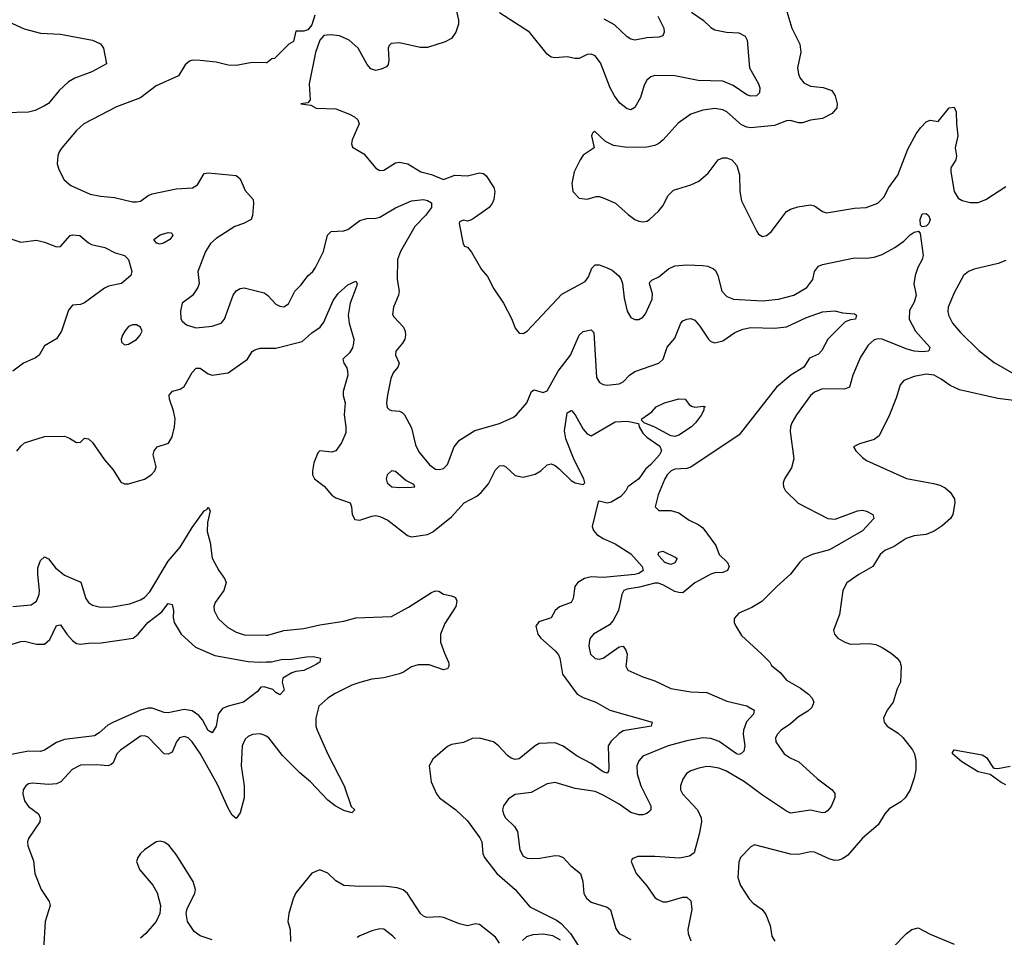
# Model space of a CAD drawing. Header units: inches. Extents: x 2001573 to 2220545, y 644482 to 846830.
# Tile 89 of 256: x 2038765 to 2043702, y 718630 to 723232. Entities that reach past the tile are written whole.
import ezdxf

# ---------------------------------------------------------------- set-up
doc = ezdxf.new("R2010")
doc.units = ezdxf.units.IN
doc.header["$MEASUREMENT"] = 0
for name, color, linetype in [('C0731', 7, 'Continuous'), ('C0732', 7, 'Continuous'), ('C0741', 7, 'Continuous'), ('C0742', 7, 'Continuous')]:
    doc.layers.add(name, color=color, linetype=linetype)

msp = doc.modelspace()

# ---------------------------------------------------------------- linework, layer by layer
at = {"layer": 'C0731', "color": 5}
for points, elevation in [([(2040000, 719883.7), (2039990, 719886.6), (2039974.8, 719885.2), (2039957.6, 719862.4), (2039887.7, 719810), (2039810, 719789.1), (2039782.7, 719777.3), (2039759.8, 719750), (2039750, 719689.5), (2039730, 719656.3), (2039710, 719667.1), (2039681.5, 719721.5), (2039663.3, 719743.3), (2039630, 719766), (2039590, 719773.4), (2039510, 719755.7), (2039490, 719757.9), (2039430, 719780.4), (2039410, 719779.9), (2039370, 719768.9), (2039231.6, 719708.4), (2039206.2, 719693.8), (2039164.2, 719655.8), (2039139.6, 719640.4), (2038990, 719622.3), (2038950, 719606.8), (2038890, 719568.6), (2038870, 719562.2), (2038810, 719564.2), (2038697.4, 719542.6)], 360), ([(2040000, 719638.7), (2039990, 719644.8), (2039970, 719650.7), (2039931.8, 719648.2), (2039910, 719638), (2039895.3, 719624.7), (2039880.2, 719590), (2039874.8, 719490), (2039890.7, 719390.7), (2039890.1, 719330), (2039870, 719254), (2039850, 719226.6), (2039830, 719243.6), (2039810, 719278.9), (2039756.4, 719396.4), (2039670, 719551.9), (2039630, 719610.8), (2039610, 719630.7), (2039590, 719638.2), (2039566.3, 719630), (2039551.6, 719610), (2039530, 719559.5), (2039510, 719548.2), (2039490, 719551.2), (2039410, 719633.8), (2039390, 719641.2), (2039370, 719638.4), (2039270, 719568.8), (2039252.1, 719550), (2039233.8, 719506.2), (2039223.5, 719496.5), (2039209.3, 719490.7), (2039150, 719495.7), (2039070, 719493.1), (2039028.1, 719471.9), (2038971.5, 719410), (2038950, 719400.2), (2038910, 719397.3), (2038830, 719403.5), (2038810, 719399.4), (2038795.6, 719390), (2038783.2, 719370), (2038780.1, 719350), (2038790, 719314.4), (2038810, 719286.5), (2038858.9, 719250), (2038867.7, 719230), (2038866.5, 719210), (2038810, 719126.6), (2038804.7, 719110), (2038806, 719090), (2038834.2, 719014.2), (2038840.5, 718950), (2038872.7, 718870), (2038913.6, 718810), (2038917.5, 718790), (2038892.5, 718710), (2038884.2, 718570)], 380), ([(2039730, 718617.5), (2039670, 718637.4), (2039640.4, 718660.4), (2039605.8, 718710), (2039599.8, 718750), (2039604.5, 718775.5), (2039643.1, 718850), (2039645.7, 718870), (2039634.2, 718910), (2039550, 719045.6), (2039512.4, 719092.4), (2039490, 719108), (2039470, 719112.8), (2039450, 719109.6), (2039390.6, 719070), (2039370.5, 719050), (2039357.1, 719030), (2039350.5, 719010), (2039365.5, 718970), (2039432, 718892), (2039453.9, 718853.9), (2039471.7, 718790), (2039467.6, 718750), (2039449, 718710), (2039396.9, 718650), (2039370, 718626.4)], 420)]:
    msp.add_lwpolyline(points, dxfattribs=dict(at, elevation=elevation))
at = {"layer": 'C0732', "color": 5}
for points, elevation in [([(2038710, 723220.9), (2038786.9, 723186.9), (2038870, 723165.4), (2038970, 723160.2), (2039130.3, 723130.3), (2039170.4, 723110.4), (2039186, 723090), (2039200.7, 723010), (2039127.3, 722970), (2039041.3, 722938.7), (2039010, 722921), (2038963.5, 722876.5), (2038910, 722811.8), (2038890, 722799.6), (2038842.8, 722777.2), (2038810, 722768.4), (2038690, 722765.1)], 420), ([(2040000, 723015.5), (2039930, 723017.3), (2039850, 723002.5), (2039810, 723004.7), (2039750, 723019.4), (2039670, 723028.3), (2039631.2, 723028.8), (2039615.8, 723024.2), (2039594.3, 723005.7), (2039560.5, 722950), (2039450, 722900.8), (2039370, 722840.9), (2039250, 722795.6), (2039086, 722710), (2039050, 722676.9), (2038975.8, 722590), (2038963.1, 722570), (2038957.1, 722550), (2038953, 722510), (2038960.7, 722480.7), (2038988.6, 722428.6), (2039020.7, 722400.7), (2039118, 722358), (2039170, 722346.7), (2039239.9, 722339.9), (2039330, 722319.6), (2039350, 722318), (2039370, 722322.4), (2039408.7, 722351.3), (2039430, 722358.5), (2039550, 722383.5), (2039631.5, 722388.5), (2039656, 722404), (2039690, 722460.2), (2039710, 722465), (2039850, 722450.3), (2039870, 722433.4), (2039896.1, 722376.1), (2039935.5, 722330), (2039938, 722310), (2039932.4, 722250), (2039924.9, 722230), (2039887.7, 722210), (2039844.2, 722195.8), (2039750, 722135.5), (2039721, 722110), (2039696.2, 722070), (2039659, 721970), (2039665.5, 721910), (2039657.6, 721890), (2039630.8, 721849.2), (2039580.4, 721810), (2039571.8, 721770), (2039572.3, 721732.3), (2039579.9, 721719.9), (2039602, 721702), (2039647.7, 721687.7), (2039730, 721696.1), (2039775.1, 721710), (2039791.9, 721730), (2039835.8, 721850), (2039850, 721872.9), (2039870, 721884), (2039890, 721886.7), (2039910, 721883.2), (2039990, 721862.2), (2040000, 721855.7)], 440), ([(2038546.4, 722190), (2038770, 722116.6), (2038850, 722126.7), (2038890, 722116.9), (2038950, 722093.6), (2038970, 722095.6), (2039018, 722150), (2039030, 722153.5), (2039066, 722150), (2039110, 722112.4), (2039125, 722105), (2039191.3, 722090), (2039243.8, 722063.8), (2039290.4, 722050.4), (2039310.4, 722030.4), (2039326.8, 721970), (2039322.8, 721950), (2039274.8, 721910), (2039210, 721895.1), (2039190, 721885.7), (2039090, 721813), (2039070, 721803.6), (2039030, 721800.7), (2039010, 721775.1), (2038974.6, 721670), (2038950, 721632.2), (2038890, 721597.4), (2038862, 721550), (2038844, 721536), (2038784.9, 721510), (2038730.1, 721469.9)], 420), ([(2038750, 721068.7), (2038770, 721094), (2038789.8, 721110.2), (2038890, 721142.8), (2038990, 721142.9), (2039014.4, 721134.4), (2039050, 721112.2), (2039070, 721113.4), (2039090, 721133.4), (2039110, 721130.4), (2039130, 721112.2), (2039190, 721025.7), (2039234.1, 720974.1), (2039272.7, 720912.7), (2039290, 720904.2), (2039310, 720904.9), (2039390, 720928.4), (2039424.7, 720950), (2039443.1, 720970), (2039448.5, 720990), (2039433.7, 721050), (2039438.5, 721070), (2039455.1, 721090), (2039511.3, 721108.7), (2039530, 721140.5), (2039541.6, 721190), (2039544.4, 721230), (2039537, 721270), (2039515.7, 721330), (2039514.5, 721350), (2039531.5, 721368.5), (2039570, 721379.5), (2039590, 721391.9), (2039630, 721463.6), (2039650, 721485.4), (2039670, 721485), (2039710, 721456.2), (2039730, 721450.2), (2039810, 721460.5), (2039906.6, 721530), (2039930, 721567.4), (2039943.4, 721576.6), (2039970, 721584.6), (2040000, 721584.5)], 420), ([(2038730, 720289.2), (2038821.8, 720298.2), (2038850, 720315.8), (2038863.2, 720350), (2038865, 720370), (2038855.3, 720450), (2038856.6, 720483.4), (2038870, 720520.5), (2038890, 720537.8), (2038910, 720528), (2038943.9, 720483.9), (2038990, 720446.2), (2039071.9, 720411.9), (2039097.3, 720330), (2039110.2, 720310.2), (2039130, 720296.5), (2039170, 720286.2), (2039228.2, 720288.2), (2039317.3, 720302.7), (2039370, 720322.2), (2039390, 720334.4), (2039417, 720363), (2039510, 720517), (2039570, 720587.6), (2039630, 720686.3), (2039690, 720768.9), (2039703.5, 720776.5), (2039710, 720788), (2039719.6, 720770), (2039706, 720710), (2039705.5, 720665.4), (2039719.3, 720610), (2039730, 720531.3), (2039763.2, 720470), (2039792.7, 720430), (2039800.2, 720410), (2039788.2, 720370), (2039745.6, 720310), (2039738.8, 720290), (2039739.7, 720270), (2039760.2, 720230), (2039806.3, 720186.3), (2039850, 720160.5), (2039890, 720146.9), (2040000, 720145.4)], 380), ([(2038710, 720095.5), (2038770, 720113.8), (2038790, 720115.7), (2038850, 720100.4), (2038890, 720101.3), (2038916.7, 720123.3), (2038950, 720194), (2038970, 720197), (2039000.6, 720150), (2039030, 720118.4), (2039050, 720104.2), (2039070, 720099.8), (2039110, 720105.7), (2039172.9, 720107.1), (2039333.6, 720130), (2039359.8, 720150), (2039406.9, 720210), (2039478.1, 720261.9), (2039510, 720303.8), (2039530, 720298.8), (2039536.5, 720270), (2039534.4, 720234.4), (2039539.1, 720210), (2039574, 720150), (2039646, 720086), (2039743, 720043), (2039910, 720014.3), (2039969, 720011), (2040000, 720011.8)], 360)]:
    msp.add_lwpolyline(points, dxfattribs=dict(at, elevation=elevation))
for points, elevation in [([(2039470, 722106.2), (2039451.3, 722111.3), (2039437, 722130), (2039470, 722153.8), (2039510, 722164.9), (2039524, 722164), (2039530, 722158), (2039532.4, 722150), (2039517.7, 722130), (2039490, 722112.4)], 420), ([(2039350, 721701.3), (2039330, 721701.3), (2039310, 721693.6), (2039292.2, 721670), (2039280.3, 721650), (2039274.4, 721630), (2039275.5, 721615.5), (2039290, 721602.4), (2039310, 721605.3), (2039350, 721629.1), (2039369.7, 721650), (2039378.9, 721670), (2039370.9, 721690.9)], 440)]:
    msp.add_lwpolyline(points, close=True, dxfattribs=dict(at, elevation=elevation))
at = {"layer": 'C0741', "color": 5}
for points, elevation in [([(2040916.1, 720000), (2040916.5, 719990), (2040910, 719977), (2040890, 719972.6), (2040817.6, 719997.6), (2040763.2, 719996.8), (2040730, 719987.1), (2040690, 719960.2), (2040670, 719952.3), (2040590, 719931.2), (2040530, 719924.6), (2040470, 719909.1), (2040430, 719895), (2040346.5, 719853.5), (2040310.2, 719830), (2040264.2, 719790), (2040250.2, 719729.8), (2040250.2, 719690), (2040256.1, 719670), (2040309.5, 719549.5), (2040391.3, 719390), (2040426.7, 719286.7), (2040446, 719270), (2040430, 719254), (2040390, 719265.7), (2040346.8, 719290), (2040310, 719318.1), (2040223.7, 719410), (2040170, 719455.1), (2040082.5, 719542.5), (2040014.2, 719630), (2040000, 719638.7)], 380), ([(2040253.1, 720000), (2040235.5, 719990), (2040190, 719968.5), (2040150, 719963.5), (2040130, 719956.3), (2040083.8, 719930), (2040080.5, 719910), (2040090.4, 719870), (2040070, 719847), (2040050, 719858), (2040034, 719874), (2040000, 719883.7)], 360), ([(2041478.1, 720000), (2041486.4, 719950), (2041560.9, 719850), (2041590, 719832.6), (2041654, 719810), (2041724.4, 719770), (2041935.5, 719710), (2041930.5, 719690), (2041790, 719665.2), (2041768.3, 719651.7), (2041730, 719614.5), (2041716.2, 719590), (2041719.5, 719480.5), (2041717.1, 719462.9), (2041710, 719453.3), (2041690, 719459.8), (2041630, 719501.3), (2041559.3, 719539.3), (2041490, 719589.1), (2041450, 719605.4), (2041370, 719602.2), (2041350, 719591.3), (2041270, 719524.8), (2041250, 719522), (2041230, 719528.5), (2041210, 719541.7), (2041166.2, 719590), (2041141.3, 719610), (2041070, 719629.8), (2041033.2, 719626.8), (2040990, 719606.6), (2040930, 719598), (2040910, 719587.8), (2040836.5, 719523.5), (2040818.7, 719490), (2040828.1, 719410), (2040855.5, 719350), (2040870.2, 719330), (2040952.2, 719270), (2041010, 719214), (2041072.7, 719130), (2041081.5, 719110), (2041086.4, 719050), (2041095.5, 719030), (2041157.7, 718950), (2041249, 718870), (2041322.6, 718782.5), (2041456.4, 718716.4), (2041479.1, 718699.1), (2041526.7, 718650), (2041564.9, 718590)], 420), ([(2041805.1, 720000), (2041804, 719990), (2041814.8, 719970), (2041890, 719936.9), (2041950, 719916.9), (2042030, 719878.4), (2042130, 719860.9), (2042210, 719857.7), (2042310, 719815.1), (2042410.7, 719790.7), (2042448, 719770), (2042443.7, 719750), (2042409.5, 719710.5), (2042394.4, 719670), (2042392.2, 719650), (2042400.1, 719590), (2042395.7, 719564.3), (2042380.3, 719550), (2042370, 719546.7), (2042358.7, 719550), (2042272.8, 719612.8), (2042230, 719627.1), (2042190, 719630.3), (2042110, 719615.7), (2042017.1, 719590), (2041890, 719539.2), (2041870, 719515.1), (2041859.7, 719490), (2041860.6, 719450), (2041880.1, 719390), (2041930.2, 719289.8), (2041928.8, 719270), (2041920.2, 719259.8), (2041909.2, 719250.8), (2041890, 719244.7), (2041870, 719245.1), (2041830, 719257.2), (2041770, 719297.5), (2041690, 719343.4), (2041650, 719361), (2041550, 719376.2), (2041450, 719406.4), (2041410, 719400.4), (2041330, 719357.3), (2041250, 719346.2), (2041215.1, 719324.9), (2041190, 719289), (2041185.2, 719270), (2041190, 719248), (2041201.1, 719230), (2041246.4, 719186.4), (2041260.7, 719160.7), (2041272.4, 719070), (2041290, 719037), (2041310, 719027.2), (2041330, 719025.4), (2041373.1, 719026.9), (2041450, 719040.9), (2041470, 719038.7), (2041490.5, 719030), (2041529.1, 718989.1), (2041576.5, 718950), (2041588, 718910), (2041593.8, 718850), (2041606.7, 718826.7), (2041630, 718806.7), (2041710, 718782.4), (2041727.5, 718767.5), (2041754.1, 718674.1), (2041770.2, 718650.2), (2041830, 718620.2)], 440), ([(2042530.8, 720000), (2042533.7, 719993.7), (2042577.7, 719957.7), (2042610, 719920.7), (2042679.5, 719879.5), (2042719.4, 719850), (2042738, 719830), (2042745.9, 719810), (2042736.5, 719783.5), (2042715.9, 719764.1), (2042670, 719735.9), (2042630, 719701.5), (2042583.1, 719670), (2042564, 719650), (2042554, 719630), (2042556.1, 719610), (2042598, 719550), (2042628.2, 719530), (2042672.2, 719510), (2042764.7, 719424.7), (2042838.4, 719370), (2042851.3, 719351.3), (2042851.5, 719331.6), (2042832.8, 719287.2), (2042815.6, 719264.4), (2042803.4, 719256.6), (2042790, 719254.7), (2042730, 719268.4), (2042630, 719253.7), (2042610, 719262.6), (2042490, 719342.7), (2042398.3, 719410), (2042305.5, 719465.5), (2042270, 719479.3), (2042230, 719485.8), (2042210, 719486.6), (2042170, 719478), (2042130, 719465.1), (2042108.6, 719451.4), (2042090, 719423.7), (2042078, 719390), (2042078, 719370), (2042088.9, 719350), (2042162.6, 719270), (2042181.1, 719230), (2042183.1, 719210), (2042172.2, 719147.8), (2042146.6, 719053.4), (2042123.1, 719036.9), (2042072.8, 719027.2), (2041950, 719035.8), (2041863.7, 719036.3), (2041835.3, 719024.7), (2041830.8, 719010), (2041856.5, 718950), (2041908.7, 718888.7), (2041949.1, 718830), (2041961.2, 718821.2), (2041990, 718809.2), (2042010, 718809.2), (2042090, 718831.6), (2042110, 718831.7), (2042130, 718813), (2042135, 718770), (2042115.5, 718670), (2042116.9, 718650), (2042130, 718613.4)], 460), ([(2043181.9, 720000), (2043184.9, 719990), (2043182, 719910), (2043163.7, 719876.3), (2043144.9, 719810), (2043114.8, 719770), (2043096, 719730), (2043098.8, 719710), (2043114, 719690), (2043170, 719654), (2043193, 719633), (2043240.7, 719570), (2043250.7, 719550), (2043257.3, 719517.3), (2043258, 719470), (2043250.3, 719430), (2043230.3, 719370), (2043203.8, 719330), (2043183, 719310), (2043125.2, 719274.8), (2043103.1, 719250), (2043070, 719194.5), (2042990, 719127), (2042917.2, 719042.8), (2042890, 719024.1), (2042870, 719016.8), (2042850, 719016.2), (2042823.8, 719023.8), (2042750, 719057.7), (2042730, 719059.1), (2042670, 719046), (2042630, 719046.8), (2042450, 719093.6), (2042430, 719083.7), (2042379.5, 719030), (2042370, 719008), (2042365.2, 718930), (2042379, 718890), (2042422.9, 718822.9), (2042442.5, 718802.5), (2042488, 718770), (2042505.2, 718745.3), (2042527.4, 718690), (2042535.8, 718635.8), (2042550.4, 718610.4)], 480), ([(2043710, 719395.8), (2043686.4, 719406.4), (2043630, 719446.7), (2043570, 719459.5), (2043488.3, 719510), (2043442.6, 719550), (2043442, 719558), (2043449.8, 719570.2), (2043590, 719546.3), (2043611.9, 719531.9), (2043643.9, 719483.9), (2043650, 719479.2), (2043670, 719477.3), (2043730.7, 719489.3)], 480), ([(2041170, 718601.5), (2041150.7, 718630.7), (2041070, 718694), (2041050, 718697.4), (2041010, 718687.8), (2040970, 718697.7), (2040890, 718730.6), (2040870, 718733.7), (2040806.6, 718730), (2040790, 718736.4), (2040774.8, 718750), (2040710, 718849.7), (2040688.1, 718868.1), (2040657.8, 718877.8), (2040590, 718887.3), (2040470, 718884.8), (2040390.9, 718890.9), (2040350, 718914.3), (2040310, 718952.3), (2040270, 718969.3), (2040230, 718952.7), (2040150, 718852.8), (2040135.8, 718824.2), (2040114.2, 718750), (2040110.2, 718710), (2040120.6, 718670), (2040123.5, 718610)], 420), ([(2040650, 718623), (2040635.8, 718635.8), (2040590, 718671.5), (2040570, 718673.3), (2040530, 718662.6), (2040470, 718637.7), (2040457.1, 718630)], 440), ([(2043141.6, 718578.4), (2043211.3, 718650), (2043238, 718670), (2043270, 718677.6), (2043330, 718646.7), (2043450, 718596)], 480), ([(2041476.9, 718616.9), (2041437.8, 718637.8), (2041390, 718646), (2041337.5, 718642.5), (2041306.8, 718633.2), (2041285.6, 718614.4)], 420)]:
    msp.add_lwpolyline(points, dxfattribs=dict(at, elevation=elevation))
at = {"layer": 'C0742', "color": 5}
for points, elevation in [([(2040951.7, 723290), (2040965.2, 723230), (2040964.7, 723210), (2040951.1, 723170), (2040930, 723137.2), (2040898.8, 723121.2), (2040810, 723092.9), (2040773.5, 723093.5), (2040670, 723115.6), (2040627.1, 723112.9), (2040617.2, 723102.8), (2040612.9, 723090), (2040616, 723030), (2040612.1, 723007.9), (2040603.4, 722996.6), (2040576.7, 722983.3), (2040550, 722978), (2040525.6, 722985.6), (2040507.6, 723007.6), (2040461.6, 723090), (2040416.9, 723130), (2040369, 723151), (2040323, 723157), (2040290, 723152.9), (2040270, 723129.7), (2040248.4, 723068.4), (2040216.9, 722910), (2040221, 722830), (2040210, 722815.3), (2040174, 722810), (2040224, 722804), (2040251, 722789), (2040350, 722785.3), (2040419.1, 722759.1), (2040444.5, 722744.5), (2040460.4, 722730), (2040466.7, 722710), (2040432.4, 722630), (2040428, 722610), (2040433.2, 722593.2), (2040490, 722560.3), (2040550, 722487), (2040570, 722476.5), (2040590, 722477.4), (2040650, 722513.6), (2040670, 722516.9), (2040711.3, 722510), (2040776.3, 722470), (2040830, 722455.3), (2040890, 722431.6), (2040947.1, 722452.9), (2041010, 722449.6), (2041070, 722464.2), (2041090, 722460.4), (2041104.2, 722450), (2041141.6, 722390), (2041147, 722370), (2041142.9, 722330), (2041134.7, 722310), (2041118.8, 722290), (2041050, 722241.1), (2041030, 722228.5), (2041010, 722222.6), (2040990, 722227), (2040970, 722219), (2040968.1, 722210), (2040988, 722108), (2040996, 722096), (2041010, 722091), (2041030, 722066.8), (2041079.8, 721979.8), (2041110, 721944.6), (2041142.7, 721882.7), (2041190.1, 721810), (2041232.6, 721730), (2041250, 721684.6), (2041270, 721660.6), (2041290, 721658), (2041310, 721670.2), (2041483.7, 721856.3), (2041599.9, 721920.1), (2041617.3, 721942.7), (2041633.6, 721986.4), (2041650, 722002.3), (2041670, 722002.6), (2041710, 721988.5), (2041735.7, 721975.7), (2041768.2, 721948.2), (2041780.7, 721930), (2041787.5, 721910), (2041795.9, 721835.9), (2041810.2, 721770.2), (2041830, 721738), (2041850, 721728.2), (2041870, 721728.2), (2041890, 721740.5), (2041903.3, 721756.7), (2041936.9, 721830), (2041937.3, 721857.2), (2041922, 721910), (2041923.9, 721916.1), (2041933.8, 721926.2), (2041970, 721942.6), (2042017.5, 721982.5), (2042050, 721998.2), (2042110, 722002.3), (2042190, 721999.7), (2042215.6, 721995.6), (2042243.1, 721983.1), (2042253.7, 721973.7), (2042264.9, 721950), (2042285.8, 721870), (2042310, 721844.7), (2042344, 721830), (2042490, 721822.3), (2042569, 721830), (2042646, 721850), (2042710.9, 721890), (2042742.4, 721930), (2042749.7, 721970), (2042770, 721996.4), (2042790, 722004.9), (2042950, 722038), (2043010, 722035.8), (2043050, 722041.1), (2043090, 722055), (2043152.4, 722090), (2043198.4, 722121.6), (2043230, 722154), (2043250, 722166), (2043271, 722171), (2043279.9, 722159.9), (2043294.9, 722050), (2043290.3, 722030), (2043267.9, 721990), (2043255.5, 721950), (2043247.9, 721907.9), (2043259.3, 721850), (2043250, 721815.3), (2043226.9, 721773.1), (2043224.5, 721730), (2043257.1, 721670), (2043327.9, 721590), (2043324.6, 721575.4), (2043319.1, 721570), (2043293.6, 721566.4), (2043250, 721569.9), (2043210, 721581.2), (2043090, 721630.4), (2043070, 721632.1), (2043050, 721627), (2043019.6, 721600.4), (2042980.3, 721539.7), (2042942.7, 721450), (2042926, 721390), (2042900.5, 721379.5), (2042790, 721380.7), (2042750, 721365.1), (2042730, 721347.1), (2042659.7, 721250), (2042636.2, 721210), (2042630.2, 721190), (2042627.3, 721167.3), (2042645.8, 721030), (2042634.7, 720985.3), (2042599.8, 720930), (2042593.2, 720910), (2042594.3, 720890), (2042604.9, 720870), (2042668.4, 720808.3), (2042817, 720730), (2042853.2, 720726.8), (2042965.2, 720770), (2042990, 720771.8), (2043010, 720767.7), (2043042.8, 720750), (2043047.7, 720730), (2042990, 720668.4), (2042826, 720573.9), (2042739.1, 720550), (2042694.9, 720530), (2042674, 720510), (2042630, 720452), (2042560.5, 720390), (2042485.7, 720314.3), (2042436.4, 720283.6), (2042370, 720255.7), (2042347.4, 720230), (2042346.7, 720210), (2042354.9, 720190), (2042383.8, 720143.8), (2042486.4, 720050), (2042526.4, 720010), (2042530.8, 720000)], 460), ([(2042133.4, 723270), (2042191.6, 723230), (2042230, 723193.1), (2042250, 723180.8), (2042309.4, 723169.4), (2042370, 723165.8), (2042402.3, 723150), (2042412.6, 723130), (2042424.5, 722990), (2042468.8, 722910), (2042475.8, 722890), (2042475.1, 722864.9), (2042458.8, 722850), (2042430, 722847.9), (2042410, 722856.1), (2042342, 722902), (2042290, 722924.2), (2042167.4, 722927.4), (2042050, 722950.8), (2041950, 722951.8), (2041930, 722945.7), (2041910, 722929.7), (2041896.3, 722903.7), (2041877.7, 722842.3), (2041850, 722791.5), (2041830, 722780.4), (2041810, 722785.6), (2041774, 722814), (2041746.5, 722850), (2041726, 722890), (2041676.4, 723016.4), (2041650.8, 723050.8), (2041630, 723058.9), (2041610, 723057.4), (2041570, 723038.3), (2041550, 723037.2), (2041510, 723045.7), (2041450, 723040.5), (2041430, 723043.6), (2041410, 723058.7), (2041320.5, 723170), (2041170, 723266.9)], 460), ([(2042606, 723290), (2042636.5, 723190), (2042676.5, 723110), (2042680.7, 723070), (2042665.5, 722990), (2042670, 722959.1), (2042678.4, 722938.3), (2042696.3, 722916.3), (2042730, 722898), (2042792.8, 722892.9), (2042837, 722877), (2042854.4, 722850), (2042863.2, 722810), (2042861.8, 722790), (2042837.9, 722762.1), (2042790, 722737.2), (2042730, 722727.9), (2042690, 722715.7), (2042670, 722715.2), (2042630, 722726.3), (2042610, 722724.6), (2042550, 722701), (2042430, 722689.1), (2042410, 722692.6), (2042384.6, 722704.6), (2042310.9, 722770), (2042290, 722779.8), (2042250, 722786.2), (2042190, 722778.2), (2042130, 722757.8), (2042067.1, 722712.9), (2041990.9, 722629.1), (2041968.9, 722611.1), (2041950, 722601.1), (2041910, 722593), (2041810, 722591.8), (2041741.7, 722601.7), (2041702, 722622), (2041647.3, 722672.7), (2041636.9, 722663.1), (2041631.3, 722650), (2041646, 722590), (2041590, 722552.3), (2041574.4, 722530), (2041544.9, 722470), (2041534, 722410), (2041538, 722370), (2041570, 722338), (2041610, 722331.8), (2041655.2, 722344.8), (2041670, 722346), (2041690, 722339.6), (2041752.7, 722312.7), (2041815.5, 722255.5), (2041850, 722230.3), (2041870, 722221.1), (2041890, 722218.7), (2041910, 722222.4), (2041922.7, 722230), (2041970, 722274.4), (2041990, 722299.3), (2042016.1, 722350), (2042042.4, 722377.6), (2042130, 722404.8), (2042170, 722423.2), (2042217, 722463), (2042267.3, 722530), (2042290, 722539.7), (2042310, 722539.3), (2042335.3, 722530), (2042360.7, 722500.7), (2042373.9, 722453.8), (2042375.5, 722370), (2042384.3, 722324.3), (2042461.3, 722170), (2042470, 722156.3), (2042490, 722144.9), (2042510, 722150.5), (2042532.4, 722167.6), (2042610, 722270.3), (2042630, 722282.3), (2042665.8, 722294.2), (2042730, 722304.2), (2042750, 722298.7), (2042790, 722270.3), (2042810, 722262.8), (2042950, 722286.7), (2043008.8, 722291.2), (2043067.2, 722312.8), (2043097, 722343), (2043123.5, 722390), (2043168, 722452), (2043217.8, 722582.2), (2043260, 722660), (2043282, 722690), (2043310, 722719.6), (2043330, 722727.6), (2043370, 722722.4), (2043426, 722790), (2043450, 722792.8), (2043461.1, 722770), (2043461.3, 722710), (2043468.6, 722650), (2043455.6, 722590), (2043462.7, 722550), (2043458.3, 722530), (2043434.2, 722490), (2043433.7, 722470), (2043449.5, 722370), (2043470, 722337.8), (2043490, 722325), (2043530, 722314.7), (2043570, 722316.2), (2043609.6, 722330), (2043710, 722395.2)], 480), ([(2040245, 723255), (2040230, 723206.6), (2040210, 723182), (2040190, 723174), (2040150, 723174), (2040138, 723122), (2040114, 723110), (2040042, 723038), (2040030, 723035.3), (2040004.7, 723015.3), (2040000, 723015.5)], 440), ([(2041965.2, 723250), (2041994.5, 723190), (2041996.5, 723170), (2041989, 723151), (2041970, 723144.2), (2041910, 723140.9), (2041849.2, 723130), (2041830, 723134.6), (2041810, 723146.6), (2041746.9, 723206.9), (2041695.4, 723235.4)], 440), ([(2040000, 721855.7), (2040010, 721849.1), (2040050, 721805.5), (2040070, 721795.3), (2040090, 721791.8), (2040112.9, 721807.1), (2040145.1, 721870), (2040176.9, 721903.1), (2040210, 721947.2), (2040235.6, 721970), (2040248.7, 721990), (2040288.3, 722070), (2040308.6, 722151.4), (2040326, 722170), (2040390, 722174), (2040410, 722180.3), (2040470, 722225.5), (2040504.9, 722235.1), (2040550, 722236.5), (2040570, 722242.2), (2040650, 722289.3), (2040730, 722323.1), (2040790, 722330.3), (2040810, 722326), (2040830, 722314), (2040830.3, 722290), (2040799.5, 722250), (2040745.6, 722194.4), (2040673.8, 722070), (2040659.7, 722030), (2040657.3, 721930), (2040667.8, 721870), (2040664.5, 721850), (2040638.6, 721790), (2040634.4, 721754.4), (2040641.3, 721741.3), (2040689.1, 721690), (2040697.5, 721670), (2040698.9, 721650), (2040695.4, 721630), (2040684.9, 721610), (2040650.3, 721570), (2040648.9, 721550), (2040667.4, 721510), (2040660.8, 721490), (2040638.4, 721461.7), (2040626.4, 721433.6), (2040608.4, 721350), (2040604.7, 721310), (2040607.9, 721287.9), (2040618, 721278), (2040630, 721272.6), (2040668.9, 721268.9), (2040682.8, 721262.8), (2040694.8, 721250), (2040730, 721184.7), (2040750, 721101), (2040765.9, 721065.9), (2040819.8, 720999.8), (2040850, 720978), (2040870, 720976), (2040890, 720981), (2040910, 721001), (2040944.2, 721090), (2040970, 721124), (2041047.5, 721172.5), (2041170, 721207), (2041240.8, 721239.2), (2041255.1, 721250), (2041308.4, 721311.6), (2041331.8, 721368.2), (2041344.2, 721375.8), (2041390, 721362.3), (2041410, 721370.3), (2041465.4, 721470), (2041526.8, 721550), (2041569.9, 721650.1), (2041590, 721667.9), (2041630, 721676.9), (2041643.8, 721663.8), (2041657.5, 721437.5), (2041672.6, 721412.6), (2041690, 721402.6), (2041710, 721399.6), (2041770, 721405.8), (2041790, 721416.5), (2041822.5, 721450), (2041850, 721467.5), (2041970, 721510.2), (2041990.8, 721530), (2042010.9, 721590), (2042050, 721635.8), (2042079.7, 721710), (2042090, 721721.3), (2042110, 721730.3), (2042130, 721732.9), (2042150, 721725.7), (2042175.4, 721695.4), (2042218, 721630), (2042230, 721619.2), (2042250, 721611.1), (2042290, 721621.9), (2042350, 721662.7), (2042390, 721680.9), (2042431.1, 721688.9), (2042550, 721684.5), (2042610, 721691.6), (2042710, 721738), (2042790, 721767.1), (2042851.8, 721771.8), (2042890, 721761.7), (2042950, 721756.5), (2042960.5, 721750), (2042954.8, 721730), (2042930, 721727.7), (2042903.1, 721716.9), (2042817.6, 721630), (2042786.8, 721573.2), (2042770, 721554.5), (2042724.6, 721535.4), (2042696.9, 721490), (2042631.1, 721450), (2042559, 721390), (2042372.6, 721150), (2042130, 720988.6), (2042110, 720982.1), (2042050, 720977.8), (2042031, 720969), (2042011.6, 720950), (2042000.2, 720930), (2041966.9, 720850), (2041950.5, 720790), (2041970, 720770.5), (2042030, 720771.6), (2042070, 720759.7), (2042121.6, 720721.6), (2042170, 720699.3), (2042190, 720684.2), (2042256.1, 720596.1), (2042271.7, 720550), (2042314.4, 720510), (2042321.6, 720490), (2042313.8, 720470), (2042290, 720460.3), (2042250, 720458.3), (2042230, 720452.2), (2042150, 720407.4), (2042090, 720358.7), (2042070, 720358.9), (2042050, 720365.4), (2041990, 720397.6), (2041965.8, 720405.8), (2041950, 720406), (2041873.2, 720386.8), (2041810, 720377.1), (2041794.4, 720370), (2041783.6, 720350), (2041767, 720270), (2041740.5, 720219.5), (2041721.8, 720198.2), (2041641.3, 720150), (2041624.6, 720130), (2041621.2, 720118.8), (2041619, 720090), (2041627.7, 720050), (2041650, 720028.8), (2041670, 720026), (2041690, 720030.4), (2041770, 720087.3), (2041790, 720090.6), (2041804, 720070), (2041810.5, 720050), (2041805.1, 720000)], 440), ([(2043710, 722025.3), (2043670.6, 722010), (2043550, 721981), (2043522, 721970), (2043496.5, 721950), (2043450, 721862), (2043420.8, 721790), (2043419, 721770), (2043421.5, 721750), (2043441.2, 721710), (2043482.7, 721662.7), (2043573.4, 721573.4), (2043650, 721512.6), (2043760.4, 721450)], 480), ([(2040000, 721584.5), (2040050, 721584.4), (2040181, 721619), (2040230, 721661.3), (2040272.1, 721690), (2040290, 721715.8), (2040336.6, 721823.4), (2040361, 721859), (2040410, 721902.2), (2040450, 721920.4), (2040456.9, 721910), (2040454.4, 721894.4), (2040422.6, 721810), (2040412.3, 721750), (2040416.3, 721710), (2040439.8, 721630), (2040439.3, 721610), (2040433.1, 721586.9), (2040418.1, 721561.9), (2040384.4, 721530), (2040390.3, 721510), (2040405.9, 721485.9), (2040409.4, 721469.4), (2040410.1, 721449.9), (2040386.9, 721366.9), (2040387.2, 721347.2), (2040397.4, 721310), (2040391.4, 721250), (2040400.2, 721190), (2040399.6, 721160.4), (2040378.9, 721110), (2040350, 721069.7), (2040330, 721064.2), (2040270.3, 721069.7), (2040259.2, 721060.8), (2040239, 721010), (2040233.1, 720970), (2040233.4, 720950), (2040243.7, 720930), (2040292.3, 720892.3), (2040330, 720847.3), (2040350, 720834.2), (2040421.6, 720810), (2040428.2, 720790), (2040432, 720750), (2040445.1, 720725.1), (2040470, 720721.8), (2040530, 720741.8), (2040550, 720745), (2040570, 720741.6), (2040610, 720721.6), (2040710, 720645), (2040730, 720639.1), (2040810, 720650.2), (2040836.6, 720663.4), (2040930, 720739.7), (2040994.1, 720810), (2041056.9, 720843.1), (2041079, 720861), (2041115.8, 720904.2), (2041150, 720974), (2041170, 720994.4), (2041190, 720996), (2041202, 720990), (2041250, 720946), (2041290, 720938.3), (2041350, 720952.6), (2041378.2, 720970), (2041410, 720999.2), (2041430, 721005.7), (2041450, 720996.8), (2041470, 720980.1), (2041530, 720921.5), (2041550, 720908.9), (2041590, 720900.7), (2041598.8, 720910), (2041592.9, 720930), (2041544.5, 721024.5), (2041503.4, 721130), (2041497, 721170), (2041510, 721260.7), (2041530, 721272.4), (2041532.7, 721270), (2041550, 721250.5), (2041590, 721178.4), (2041610, 721154.9), (2041630, 721145.5), (2041750, 721216.2), (2041810, 721219.1), (2041867.5, 721207.5), (2041870.7, 721190), (2041890, 721159.1), (2041910, 721139.3), (2041974.1, 721094.1), (2041983.2, 721070), (2041973.4, 721050), (2041930, 721000.8), (2041902.6, 720977.4), (2041869.1, 720930), (2041814.4, 720890), (2041804.2, 720870), (2041778.3, 720841.7), (2041730, 720813.1), (2041710, 720807.8), (2041670, 720818.3), (2041665.1, 720814.9), (2041636.1, 720690), (2041642.7, 720670), (2041658, 720650), (2041690.4, 720630), (2041750, 720603.2), (2041830, 720553.4), (2041886.6, 720490), (2041890.5, 720470), (2041870, 720455), (2041850, 720449.1), (2041690, 720434.6), (2041630, 720437.5), (2041597.4, 720430), (2041563.7, 720410), (2041547.6, 720390), (2041540.3, 720330), (2041530.4, 720310), (2041471.4, 720288.6), (2041450.5, 720270), (2041430, 720233.2), (2041367.3, 720212.7), (2041353.4, 720190), (2041363.1, 720150), (2041377.1, 720130), (2041450, 720067.4), (2041466.3, 720046.3), (2041473.2, 720030), (2041478.1, 720000)], 420), ([(2043750, 721322), (2043670, 721333.2), (2043476.4, 721376.4), (2043430, 721397.3), (2043385.4, 721430), (2043349.2, 721450), (2043310, 721454.2), (2043250, 721443.1), (2043197.5, 721422.5), (2043179, 721401), (2043161.4, 721338.6), (2043125.8, 721250), (2043073.9, 721146.1), (2043050, 721127.3), (2042975.2, 721104.8), (2042946, 721090), (2042957.3, 721070), (2042990, 721036.3), (2043010, 721022.4), (2043211, 720931), (2043346.9, 720906.9), (2043377.6, 720897.6), (2043404.6, 720884.6), (2043430, 720863), (2043451.5, 720830), (2043454.4, 720810), (2043443.9, 720750), (2043432.7, 720730), (2043390, 720693.8), (2043350, 720667), (2043310.6, 720650), (2043250, 720643.7), (2043210.4, 720630), (2043150, 720589.7), (2043102.4, 720570), (2043079, 720550), (2043042.3, 720490), (2042972, 720450), (2042911.3, 720408.7), (2042892.9, 720370), (2042876, 720250), (2042846, 720170), (2042850.5, 720150), (2042867.7, 720130), (2042902.8, 720110), (2042930, 720101.3), (2043024.4, 720104.4), (2043058.2, 720098.2), (2043090, 720084.6), (2043134.7, 720054.7), (2043164.9, 720030), (2043178.9, 720010), (2043181.9, 720000)], 480), ([(2040000, 720145.4), (2040010, 720145.3), (2040090, 720169.6), (2040190, 720178.8), (2040270, 720196.9), (2040390, 720215.7), (2040450, 720232.7), (2040630, 720239.8), (2040714, 720286), (2040830, 720360.4), (2040850, 720367.7), (2040867.1, 720367.1), (2040890.5, 720350.5), (2040930, 720343.7), (2040950, 720334.9), (2040956.7, 720316.7), (2040951.4, 720290), (2040896.2, 720203.8), (2040874.6, 720150), (2040875.7, 720110), (2040894.6, 720054.6), (2040915.8, 720010), (2040916.1, 720000)], 380), ([(2040000, 720011.8), (2040027.4, 720012.6), (2040076.6, 720023.4), (2040130, 720025.3), (2040202.9, 720037.1), (2040238.2, 720038.2), (2040274, 720030), (2040270.7, 720010), (2040253.1, 720000)], 360)]:
    msp.add_lwpolyline(points, dxfattribs=dict(at, elevation=elevation))
for points, elevation in [([(2043290, 722192.7), (2043282, 722202), (2043279.8, 722230), (2043290, 722258.7), (2043310, 722261.1), (2043321.1, 722250), (2043330.2, 722230), (2043323.8, 722210), (2043310, 722196.2)], 460), ([(2042150, 721288.5), (2042193.7, 721293.7), (2042202, 721290), (2042194.4, 721285.6), (2042195.9, 721275.9), (2042184.2, 721250), (2042154, 721210), (2042132.9, 721190), (2042070, 721148.7), (2042050, 721142.6), (2042030, 721145.6), (2041950, 721189.6), (2041895.3, 721210), (2041883.2, 721223.2), (2041883.7, 721230), (2041934, 721266), (2041957, 721290), (2041998, 721310), (2042070, 721331.2), (2042101, 721330), (2042121.8, 721301.8), (2042133.3, 721293.3)], 420), ([(2040630, 720969.3), (2040607.3, 720950), (2040602, 720930), (2040608, 720910), (2040631, 720890), (2040670, 720885.5), (2040730, 720888.7), (2040746, 720890), (2040742, 720902), (2040701, 720921), (2040650, 720966.6)], 440), ([(2042030, 720499.3), (2041998.8, 720510), (2041970, 720544), (2041966.8, 720550), (2041970, 720562), (2041990, 720566.5), (2042055.2, 720535.3), (2042062, 720530), (2042050, 720508.3)], 420)]:
    msp.add_lwpolyline(points, close=True, dxfattribs=dict(at, elevation=elevation))

doc.saveas('drawing.dxf')
